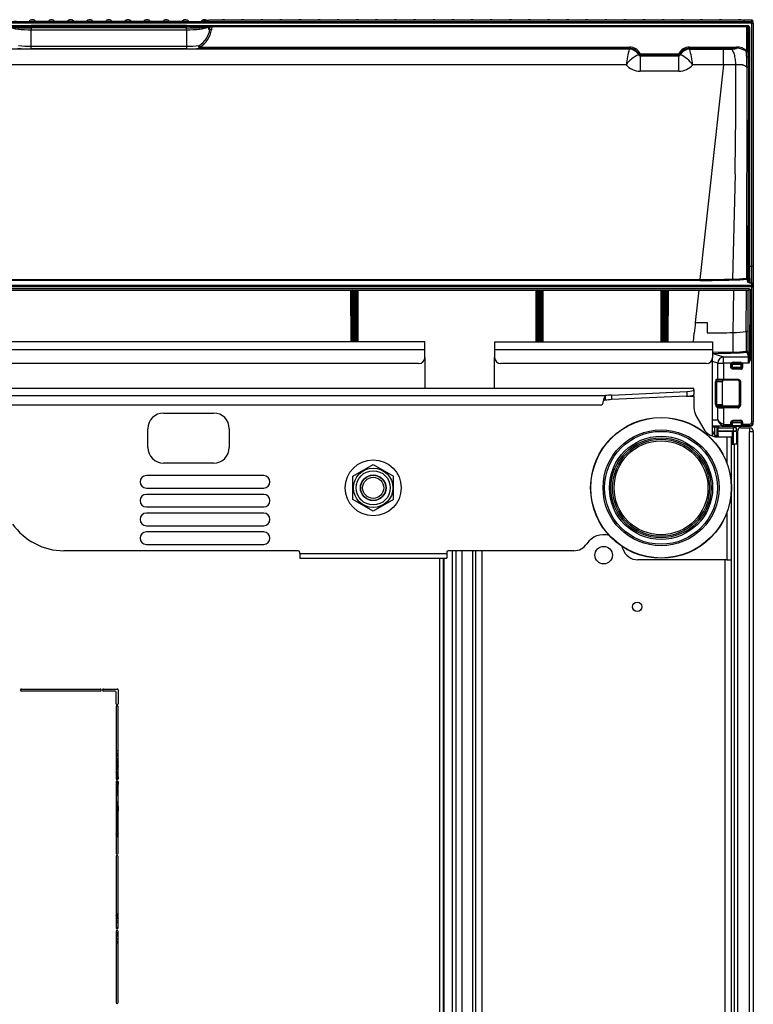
# Model space of a CAD drawing. Header units: millimetres. Extents: x 47 to 352, y 19 to 432.
# Tile 31 of 31: x 107 to 154, y 369 to 432. Entities that reach past the tile are written whole.
import ezdxf

# ---------------------------------------------------------------- set-up
doc = ezdxf.new("R2010")
doc.units = ezdxf.units.MM
doc.layers.add('146338PRO-HÜLLEN', color=7, linetype='Continuous')
doc.layers.add('Standard', color=7, linetype='Continuous')

# ---------------------------------------------------------------- blocks, each defined once
blk = doc.blocks.new('SE3')
at = {"layer": '146338PRO-HÜLLEN', "color": 7, "linetype": 'Continuous'}
for p, q in [((119.481, 431.708), (119.175, 431.664)), ((119.512, 431.71), (119.203, 431.666)), ((119.482, 431.706), (119.512, 431.71)), ((119.499, 431.708), (119.483, 431.708)), ((153.691, 431.71), (119.512, 431.71)), ((119.512, 431.71), (119.512, 431.71)), ((153.691, 431.71), (119.512, 431.71)), ((153.691, 431.71), (153.691, 431.71)), ((154.222, 431.71), (153.748, 431.71)), ((154.222, 431.712), (153.86, 431.712)), ((154.222, 431.712), (154.222, 431.71)), ((154.222, 431.61), (154.222, 431.71)), ((154.222, 431.61), (72.022, 431.61)), ((72.022, 431.607), (154.222, 431.607)), ((154.222, 431.52), (72.022, 431.52)), ((72.285, 431.374), (107.919, 431.374)), ((72.285, 431.306), (107.919, 431.306)), ((118.078, 431.625), (108.166, 431.625)), ((108.166, 431.625), (108.166, 431.625)), ((118.078, 431.625), (108.166, 431.625)), ((118.078, 431.373), (108.166, 431.373)), ((118.078, 431.305), (108.166, 431.305)), ((108.166, 431.305), (108.166, 431.223)), ((118.078, 431.223), (108.166, 431.223)), ((108.166, 431.223), (108.166, 431.104)), ((108.166, 431.104), (118.078, 431.104)), ((118.078, 431.625), (118.078, 431.625)), ((118.323, 431.307), (118.078, 431.305)), ((118.078, 431.223), (118.078, 431.305)), ((118.078, 431.104), (118.078, 431.223)), ((118.323, 431.374), (153.959, 431.374)), ((118.323, 431.306), (153.959, 431.306)), ((119.606, 431.284), (119.484, 431.267)), ((119.582, 431.134), (119.606, 431.284)), ((119.709, 431.304), (119.676, 431.102)), ((153.909, 431.305), (119.72, 431.305)), ((153.917, 429.783), (153.909, 431.305)), ((153.959, 431.374), (153.959, 431.306)), ((153.969, 431.306), (153.977, 429.798)), ((153.982, 431.301), (154.02, 431.245)), ((154.02, 431.245), (154.02, 415.988)), ((154.08, 431.252), (154.08, 415.995)), ((154.222, 431.607), (154.222, 431.61)), ((154.222, 431.607), (154.222, 431.52)), ((154.222, 415.995), (154.222, 431.52)), ((154.322, 431.611), (154.322, 431.612)), ((154.322, 431.51), (154.322, 431.508)), ((154.322, 431.508), (154.322, 415.982)), ((146.388, 429.865), (79.855, 429.865)), ((108.147, 430.058), (118.097, 430.058)), ((108.147, 429.88), (108.147, 430.058)), ((118.097, 429.88), (108.147, 429.88)), ((118.097, 429.88), (118.097, 430.058)), ((118.944, 429.997), (146.406, 429.997)), ((118.944, 429.924), (118.944, 429.997)), ((146.406, 429.924), (118.944, 429.924)), ((146.388, 429.865), (146.391, 429.869)), ((146.391, 429.869), (146.406, 429.924)), ((146.406, 429.924), (146.406, 429.997)), ((150.237, 429.997), (150.237, 429.924)), ((150.237, 429.997), (153.25, 429.997)), ((153.249, 429.924), (150.237, 429.924)), ((150.237, 429.924), (150.252, 429.869)), ((150.252, 429.869), (150.255, 429.865)), ((150.255, 429.865), (152.416, 429.865)), ((152.416, 428.869), (152.416, 429.865)), ((146.989, 429.51), (147.002, 429.51)), ((147.012, 429.548), (147.002, 429.51)), ((147.086, 429.447), (147.1, 429.497)), ((147.086, 429.447), (149.557, 429.447)), ((147.086, 429.447), (147.086, 428.451)), ((147.1, 429.57), (149.544, 429.57)), ((147.1, 429.57), (147.1, 429.497)), ((149.544, 429.497), (147.1, 429.497)), ((149.544, 429.57), (149.544, 429.497)), ((149.544, 429.497), (149.557, 429.447)), ((149.557, 428.451), (149.557, 429.447)), ((149.641, 429.51), (149.631, 429.548)), ((149.654, 429.51), (149.641, 429.51)), ((146.185, 428.869), (80.047, 428.869)), ((152.416, 428.869), (150.459, 428.869)), ((152.416, 428.869), (150.912, 415.139)), ((153.195, 428.855), (152.416, 428.869)), ((153.902, 428.733), (153.878, 415.23)), ((154.005, 428.735), (153.982, 415.233)), ((149.557, 428.451), (147.086, 428.451)), ((153.155, 421.887), (152.996, 415.168)), ((154.08, 415.995), (154.222, 415.995)), ((154.222, 414.915), (154.222, 415.995)), ((154.322, 415.982), (154.322, 414.816)), ((72.022, 414.78), (154.222, 414.78)), ((75.331, 415.139), (150.912, 415.139)), ((150.912, 415.084), (75.331, 415.084)), ((150.912, 415.139), (150.912, 415.084)), ((153.977, 414.98), (153.922, 415.174)), ((154.109, 414.918), (153.977, 414.98)), ((153.982, 415.233), (154.037, 415.04)), ((154.037, 415.04), (154.037, 415.039)), ((154.111, 414.918), (154.037, 415.038)), ((154.115, 414.915), (154.109, 414.918)), ((154.222, 414.915), (154.115, 414.915)), ((154.222, 414.78), (154.222, 414.915)), ((154.222, 414.681), (154.222, 414.78)), ((154.222, 414.78), (154.222, 414.78)), ((154.322, 414.816), (154.322, 414.681)), ((154.222, 414.681), (72.022, 414.681)), ((72.205, 414.572), (154.038, 414.572)), ((72.212, 414.472), (154.031, 414.472)), ((128.611, 411.17), (128.601, 414.472)), ((128.661, 414.472), (128.671, 411.17)), ((128.74, 414.42), (128.705, 414.472)), ((128.74, 411.17), (128.74, 414.42)), ((128.844, 414.414), (128.8, 414.414)), ((128.8, 414.414), (128.8, 411.17)), ((128.844, 414.414), (128.844, 414.473)), ((128.844, 411.17), (128.844, 414.414)), ((128.938, 414.472), (128.904, 414.42)), ((128.904, 414.42), (128.904, 411.17)), ((128.972, 411.17), (128.982, 414.472)), ((129.042, 414.472), (129.032, 411.17)), ((140.441, 411.17), (140.431, 414.472)), ((140.491, 414.472), (140.501, 411.17)), ((140.569, 414.42), (140.534, 414.472)), ((140.569, 411.17), (140.569, 414.42)), ((140.629, 414.473), (140.629, 414.414)), ((140.673, 414.414), (140.629, 414.414)), ((140.629, 414.414), (140.629, 411.17)), ((140.673, 411.17), (140.673, 414.414)), ((140.768, 414.472), (140.733, 414.42)), ((140.733, 414.42), (140.733, 411.17)), ((140.801, 411.17), (140.811, 414.472)), ((140.871, 414.472), (140.861, 411.17)), ((148.441, 411.17), (148.431, 414.472)), ((148.491, 414.472), (148.501, 411.17)), ((148.569, 414.42), (148.534, 414.472)), ((148.569, 411.17), (148.569, 414.42)), ((148.629, 414.473), (148.629, 414.414)), ((148.673, 414.414), (148.629, 414.414)), ((148.629, 414.414), (148.629, 411.17)), ((148.673, 411.17), (148.673, 414.414)), ((148.768, 414.472), (148.733, 414.42)), ((148.733, 414.42), (148.733, 411.17)), ((148.801, 411.17), (148.811, 414.472)), ((148.871, 414.472), (148.861, 411.17)), ((150.839, 414.472), (150.611, 412.388)), ((153.039, 411.757), (153.067, 414.472)), ((153.873, 411.815), (153.877, 414.472)), ((154.091, 414.412), (154.054, 414.468)), ((154.093, 414.418), (154.074, 410.1)), ((154.093, 414.418), (154.091, 414.412)), ((154.153, 414.417), (154.134, 410.1)), ((154.222, 414.681), (154.322, 414.681)), ((154.222, 406.045), (154.222, 414.681)), ((154.322, 414.681), (154.322, 414.681)), ((154.322, 414.681), (154.322, 414.681)), ((154.322, 414.681), (154.322, 406.045)), ((154.322, 414.681), (154.322, 406.047)), ((151.379, 412.393), (151.377, 411.728)), ((150.488, 411.17), (150.544, 411.722)), ((153.03, 410.502), (153.038, 411.757)), ((153.873, 411.815), (153.872, 410.564)), ((153.877, 411.815), (153.873, 411.815)), ((153.977, 411.81), (153.975, 410.567)), ((133.322, 411.17), (74.522, 411.17)), ((133.322, 410.67), (133.322, 411.17)), ((137.782, 411.17), (137.782, 410.672)), ((137.782, 411.17), (151.722, 411.17)), ((151.722, 411.17), (151.722, 410.672)), ((74.522, 410.67), (133.322, 410.67)), ((133.322, 410.17), (133.322, 410.67)), ((137.782, 410.672), (137.782, 410.17)), ((137.782, 410.672), (151.722, 410.672)), ((151.722, 410.672), (151.722, 410.17)), ((153.03, 410.502), (151.734, 410.477)), ((151.741, 410.422), (152.423, 410.192)), ((153.915, 410.508), (154.005, 410.192)), ((153.975, 410.567), (154.065, 410.251)), ((132.922, 409.77), (74.922, 409.77)), ((133.322, 410.17), (133.322, 408.187)), ((137.782, 408.187), (137.782, 410.17)), ((151.322, 409.77), (138.182, 409.77)), ((151.722, 405.133), (151.722, 410.17)), ((152.047, 409.795), (151.722, 409.905)), ((152.047, 408.77), (152.047, 409.795)), ((152.047, 409.795), (152.423, 409.795)), ((152.423, 410.192), (154.005, 410.192)), ((152.423, 409.795), (152.423, 410.192)), ((152.928, 409.795), (152.423, 409.795)), ((152.423, 409.795), (152.423, 408.77)), ((152.889, 409.565), (152.889, 409.69)), ((152.949, 409.69), (152.889, 409.69)), ((152.949, 409.69), (152.949, 409.565)), ((152.962, 409.69), (152.949, 409.69)), ((152.962, 409.69), (152.962, 409.61)), ((153.549, 409.71), (152.964, 409.71)), ((153.049, 409.859), (153.474, 409.859)), ((153.049, 409.859), (153.049, 409.79)), ((153.474, 409.79), (153.049, 409.79)), ((153.474, 409.79), (153.474, 409.859)), ((153.56, 409.71), (153.549, 409.71)), ((153.549, 409.51), (153.549, 409.71)), ((153.574, 409.69), (153.562, 409.69)), ((153.562, 409.57), (153.562, 409.69)), ((153.574, 409.526), (153.574, 409.69)), ((154.017, 409.795), (153.594, 409.795)), ((153.634, 409.69), (153.634, 409.526)), ((154.074, 410.1), (154.134, 410.1)), ((152.949, 409.565), (152.962, 409.61)), ((153.524, 409.514), (153.012, 409.523)), ((153.061, 409.51), (153.048, 409.464)), ((153.048, 409.464), (153.515, 409.465)), ((153.048, 409.464), (153.049, 409.405)), ((153.515, 409.406), (153.049, 409.405)), ((153.061, 409.51), (153.435, 409.51)), ((153.549, 409.51), (153.435, 409.51)), ((153.515, 409.465), (153.502, 409.51)), ((153.515, 409.465), (153.515, 409.406)), ((153.562, 409.51), (153.549, 409.51)), ((153.562, 409.57), (153.574, 409.526)), ((153.634, 409.526), (153.574, 409.526)), ((151.91, 407.152), (151.91, 408.61)), ((151.91, 408.61), (151.967, 408.61)), ((151.967, 408.61), (151.967, 407.152)), ((152.35, 408.61), (151.967, 408.61)), ((151.969, 408.77), (152.047, 408.77)), ((152.104, 408.71), (152.025, 408.71)), ((152.047, 408.77), (152.423, 408.77)), ((152.423, 408.71), (152.104, 408.71)), ((152.35, 407.152), (152.35, 408.61)), ((152.423, 408.77), (153.335, 408.77)), ((152.423, 408.77), (152.423, 408.71)), ((153.335, 408.71), (152.423, 408.71)), ((153.335, 408.71), (153.335, 408.77)), ((153.436, 408.61), (153.422, 408.61)), ((153.422, 408.61), (153.422, 407.146)), ((153.436, 408.61), (153.496, 408.61)), ((153.436, 407.097), (153.436, 408.61)), ((153.496, 408.61), (153.496, 407.097)), ((150.522, 408.187), (75.722, 408.187)), ((150.522, 408.179), (75.722, 408.179)), ((145.26, 407.761), (150.077, 407.985)), ((150.077, 407.985), (150.077, 407.689)), ((150.522, 408.187), (150.522, 408.179)), ((150.522, 408.085), (150.522, 408.179)), ((150.522, 408.085), (150.522, 407.79)), ((150.522, 407.687), (150.522, 407.79)), ((81.365, 407.726), (144.878, 407.726)), ((144.878, 407.431), (144.741, 407.43)), ((144.878, 407.431), (144.878, 407.726)), ((145.26, 407.761), (145.26, 407.465)), ((150.077, 407.689), (145.26, 407.465)), ((150.021, 407.687), (150.522, 407.687)), ((150.522, 407.687), (150.522, 406.955)), ((81.605, 407.13), (144.638, 407.13)), ((116.622, 406.61), (119.822, 406.61)), ((151.967, 407.152), (151.91, 407.152)), ((152.047, 406.964), (151.962, 406.993)), ((151.967, 407.152), (152.35, 407.152)), ((152.018, 407.052), (152.104, 407.024)), ((152.382, 407.052), (152.018, 407.052)), ((152.047, 406.177), (152.047, 406.964)), ((152.382, 407.053), (152.382, 407.052)), ((152.423, 406.996), (153.336, 406.996)), ((153.336, 406.937), (152.423, 406.937)), ((152.423, 406.937), (152.423, 405.896)), ((153.322, 407.046), (152.438, 407.048)), ((153.336, 406.996), (153.322, 407.046)), ((153.336, 406.996), (153.336, 406.937)), ((153.422, 407.146), (153.436, 407.097)), ((153.496, 407.097), (153.436, 407.097)), ((150.656, 406.455), (151.157, 405.587)), ((151.722, 406.171), (152.047, 406.177)), ((152.423, 405.896), (152.391, 405.802)), ((152.889, 405.885), (152.889, 405.99)), ((152.949, 405.99), (152.889, 405.99)), ((152.949, 405.99), (152.949, 405.885)), ((152.962, 405.99), (152.949, 405.99)), ((152.962, 405.99), (152.962, 405.848)), ((152.964, 406.01), (153.549, 406.01)), ((153.524, 406.085), (153.012, 406.077)), ((153.049, 406.15), (153.514, 406.15)), ((153.049, 406.09), (153.049, 406.15)), ((153.514, 406.09), (153.049, 406.09)), ((153.514, 406.15), (153.514, 406.09)), ((153.549, 406.01), (153.562, 406.01)), ((153.549, 406.01), (153.549, 405.81)), ((153.574, 406.03), (153.562, 406.03)), ((153.562, 405.858), (153.562, 406.03)), ((153.574, 406.03), (153.634, 406.03)), ((153.574, 405.898), (153.574, 406.03)), ((153.634, 405.898), (153.574, 405.898)), ((153.634, 406.03), (153.634, 405.898)), ((153.634, 405.898), (154.084, 405.905)), ((154.322, 406.047), (154.322, 406.045)), ((154.322, 405.97), (154.322, 406.047)), ((154.322, 406.045), (154.322, 406.045)), ((115.622, 404.41), (115.622, 405.61)), ((120.822, 405.61), (120.822, 404.41)), ((152.539, 405.779), (151.722, 405.764)), ((152.003, 405.712), (151.864, 405.71)), ((151.864, 405.193), (151.864, 405.71)), ((152.003, 405.169), (152.003, 405.712)), ((152.082, 405.166), (152.082, 405.672)), ((152.082, 405.67), (153.042, 405.67)), ((152.082, 405.47), (153.042, 405.47)), ((152.992, 405.42), (152.082, 405.42)), ((152.322, 405.77), (152.151, 405.77)), ((152.322, 405.77), (152.322, 405.775)), ((152.322, 405.77), (152.922, 405.77)), ((152.391, 405.802), (152.539, 405.779)), ((152.538, 405.878), (152.889, 405.885)), ((152.538, 405.878), (152.539, 405.779)), ((152.891, 405.785), (152.539, 405.779)), ((152.949, 405.885), (152.889, 405.885)), ((152.893, 405.785), (152.891, 405.785)), ((152.908, 405.787), (152.952, 405.788)), ((152.922, 405.787), (152.922, 405.77)), ((152.922, 405.77), (154.122, 405.77)), ((152.95, 405.845), (152.952, 405.845)), ((152.952, 405.845), (152.952, 405.788)), ((152.96, 405.788), (152.952, 405.788)), ((152.961, 405.81), (153.549, 405.81)), ((152.992, 405.42), (152.992, 405.47)), ((152.992, 404.63), (152.992, 405.42)), ((152.992, 405.42), (153.042, 405.42)), ((153.042, 405.67), (153.042, 405.47)), ((153.242, 405.67), (153.042, 405.67)), ((153.042, 405.47), (153.242, 405.47)), ((153.042, 405.42), (153.042, 404.63)), ((153.242, 405.42), (153.042, 405.42)), ((153.242, 405.47), (153.242, 405.67)), ((153.242, 405.42), (153.242, 404.63)), ((153.322, 364.69), (153.322, 405.47)), ((153.522, 405.67), (154.082, 405.67)), ((153.549, 405.81), (153.562, 405.81)), ((153.562, 405.858), (153.562, 405.81)), ((153.562, 405.81), (153.563, 405.81)), ((153.572, 405.799), (153.564, 405.798)), ((153.572, 405.799), (153.572, 405.858)), ((153.572, 405.858), (153.573, 405.858)), ((153.572, 405.799), (153.617, 405.799)), ((153.634, 405.798), (153.633, 405.798)), ((154.086, 405.805), (153.634, 405.798)), ((154.082, 405.67), (154.082, 405.43)), ((154.082, 405.43), (154.322, 405.43)), ((154.082, 311.93), (154.082, 405.43)), ((154.086, 405.805), (154.086, 405.805)), ((154.322, 405.43), (154.322, 311.91)), ((151.868, 405.192), (151.868, 405.099)), ((151.894, 405.167), (151.883, 405.167)), ((151.884, 405.167), (151.884, 405.167)), ((151.898, 405.167), (151.884, 405.167)), ((151.894, 405.167), (152.003, 405.169)), ((151.898, 405.167), (152.001, 405.169)), ((152.001, 405.087), (152.001, 405.169)), ((152.003, 405.169), (152.082, 405.166)), ((152.023, 405.087), (152.621, 405.087)), ((152.051, 405.087), (152.051, 405.167)), ((152.082, 405.166), (152.082, 405.087)), ((152.082, 405.166), (152.082, 405.166)), ((152.082, 405.166), (152.082, 405.166)), ((152.621, 405.087), (152.621, 403.447)), ((152.621, 405.087), (152.922, 405.087)), ((152.922, 401.882), (152.922, 405.087)), ((152.922, 404.63), (153.118, 404.63)), ((153.322, 404.63), (153.118, 404.63)), ((153.118, 313.29), (153.118, 404.63)), ((119.822, 403.41), (116.622, 403.41)), ((128.722, 402.58), (130.022, 403.331)), ((130.022, 403.331), (131.322, 402.58)), ((123.022, 402.61), (115.522, 402.61)), ((128.722, 401.079), (128.722, 402.58)), ((115.522, 401.81), (123.022, 401.81)), ((152.922, 397.23), (152.922, 401.778)), ((123.022, 401.41), (115.522, 401.41)), ((130.022, 400.328), (128.722, 401.079)), ((131.322, 401.079), (130.022, 400.328)), ((115.522, 400.61), (123.022, 400.61)), ((123.022, 400.21), (115.522, 400.21)), ((152.621, 400.212), (152.621, 397.23)), ((115.522, 399.41), (123.022, 399.41)), ((123.022, 399.01), (115.522, 399.01)), ((125.222, 397.81), (110.249, 397.81)), ((115.522, 398.21), (123.022, 398.21)), ((142.841, 397.81), (134.821, 397.81)), ((135.086, 363.63), (135.086, 397.81)), ((135.322, 363.63), (135.322, 397.81)), ((135.715, 330.847), (135.715, 397.81)), ((136.385, 330.847), (136.385, 397.81)), ((136.582, 330.847), (136.582, 397.81)), ((136.982, 330.847), (136.982, 397.81)), ((125.322, 397.63), (125.322, 397.71)), ((125.322, 397.63), (134.721, 397.63)), ((125.322, 397.63), (125.322, 397.33)), ((125.322, 397.33), (134.721, 397.33)), ((134.282, 330.847), (134.282, 397.33)), ((134.522, 330.847), (134.522, 397.33)), ((134.561, 363.63), (134.561, 397.33)), ((134.721, 397.71), (134.721, 397.63)), ((134.721, 397.63), (134.721, 397.33)), ((152.621, 397.23), (146.943, 397.23)), ((152.522, 327.747), (152.522, 397.23)), ((152.621, 397.23), (152.922, 397.23)), ((152.922, 327.747), (152.922, 397.23)), ((107.472, 388.89), (107.472, 388.91)), ((112.605, 388.95), (107.487, 388.95)), ((107.532, 388.97), (112.561, 388.97)), ((112.621, 388.91), (112.621, 388.89)), ((112.722, 388.89), (112.722, 388.91)), ((113.706, 388.95), (112.737, 388.95)), ((112.782, 388.97), (113.662, 388.97)), ((113.722, 388.91), (113.722, 388.03)), ((112.561, 388.83), (107.532, 388.83)), ((113.522, 388.83), (112.782, 388.83)), ((113.582, 388.03), (113.582, 388.77)), ((113.582, 387.869), (113.582, 383.255)), ((113.722, 387.869), (113.582, 387.869)), ((113.662, 387.97), (113.642, 387.97)), ((113.722, 383.255), (113.722, 387.869)), ((113.638, 383.547), (113.582, 383.518)), ((113.698, 383.549), (113.638, 383.547)), ((113.638, 383.547), (113.65, 383.195)), ((113.698, 383.549), (113.71, 383.219)), ((113.582, 383.034), (113.582, 378.48)), ((113.642, 383.195), (113.662, 383.195)), ((113.662, 383.094), (113.642, 383.094)), ((113.654, 383.094), (113.722, 381.155)), ((113.715, 383.061), (113.722, 382.874)), ((113.722, 378.48), (113.722, 383.034)), ((113.582, 382.162), (113.659, 379.962)), ((113.722, 379.508), (113.582, 379.707)), ((113.66, 379.97), (113.722, 379.99)), ((113.582, 378.259), (113.582, 373.705)), ((113.642, 378.42), (113.662, 378.42)), ((113.662, 378.319), (113.642, 378.319)), ((113.722, 373.705), (113.722, 378.259)), ((113.582, 374.583), (113.642, 374.633)), ((113.642, 374.633), (113.722, 374.538)), ((113.629, 374.377), (113.722, 374.267)), ((113.582, 373.484), (113.582, 368.931)), ((113.582, 373.335), (113.722, 373.451)), ((113.722, 373.441), (113.582, 373.321)), ((113.582, 373.228), (113.722, 373.348)), ((113.722, 373.247), (113.582, 373.132)), ((113.586, 373.683), (113.722, 373.798)), ((113.642, 373.645), (113.662, 373.645)), ((113.662, 373.544), (113.642, 373.544)), ((113.722, 368.931), (113.722, 373.484)), ((113.582, 372.963), (113.722, 373.078)), ((113.722, 373.06), (113.582, 372.941)), ((113.582, 372.774), (113.722, 372.894)), ((113.722, 372.806), (113.582, 372.688)), ((113.642, 368.871), (113.662, 368.871))]:
    blk.add_line(p, q, dxfattribs=at)
for centre, radius in [((148.422, 401.83), 4.5), ((148.422, 401.83), 4.486), ((148.422, 401.83), 3.707), ((148.422, 401.83), 3.608), ((148.422, 401.83), 3.3), ((148.422, 401.83), 3.2), ((148.422, 401.83), 3.1), ((148.422, 401.83), 3), ((130.022, 401.83), 1.79), ((130.022, 401.83), 1.26), ((130.022, 401.83), 1.094), ((130.022, 401.83), 0.82), ((130.022, 401.83), 0.818), ((130.022, 401.83), 0.8), ((130.022, 401.83), 0.677), ((144.752, 397.53), 0.56), ((146.902, 394.23), 0.3)]:
    blk.add_circle(centre, radius, dxfattribs=at)
for centre, radius, start, end in [((108.234, 431.5), 0.25, 30.13192, 149.81245), ((109.456, 431.5), 0.25, 30.13192, 149.86808), ((110.678, 431.5), 0.25, 30.13192, 149.86808), ((111.9, 431.5), 0.25, 30.13192, 149.86808), ((113.122, 431.5), 0.25, 30.13192, 149.86808), ((114.344, 431.5), 0.25, 30.13192, 149.86808), ((115.566, 431.5), 0.25, 30.13192, 149.86808), ((116.788, 431.5), 0.25, 30.13192, 149.86808), ((118.01, 431.5), 0.25, 30.18755, 149.86808), ((119.232, 431.5), 0.25, 51.31661, 143.09425), ((120.454, 431.5), 0.25, 57.40978, 122.59022), ((121.676, 431.5), 0.25, 57.40978, 122.59022), ((122.898, 431.5), 0.25, 57.40978, 122.59022), ((124.12, 431.5), 0.25, 57.40978, 122.59022), ((125.342, 431.5), 0.25, 57.40978, 122.59022), ((126.564, 431.5), 0.25, 57.40978, 122.59022), ((127.786, 431.5), 0.25, 57.40978, 122.59022), ((129.008, 431.5), 0.25, 57.40978, 122.59022), ((130.23, 431.5), 0.25, 57.40978, 122.59022), ((131.452, 431.5), 0.25, 57.40978, 122.59022), ((132.674, 431.5), 0.25, 57.40978, 122.59022), ((133.896, 431.5), 0.25, 57.40978, 122.59022), ((135.118, 431.5), 0.25, 57.40978, 122.59022), ((136.34, 431.5), 0.25, 57.40978, 122.59022), ((137.562, 431.5), 0.25, 57.40978, 122.59022), ((138.784, 431.5), 0.25, 57.40978, 122.59022), ((140.006, 431.5), 0.25, 57.40978, 122.59022), ((141.228, 431.5), 0.25, 57.40978, 122.59022), ((142.45, 431.5), 0.25, 57.40978, 122.59022), ((143.672, 431.5), 0.25, 57.40978, 122.59022), ((144.894, 431.5), 0.25, 57.40978, 122.59022), ((146.116, 431.5), 0.25, 57.40978, 122.59022), ((147.338, 431.5), 0.25, 57.40978, 122.59022), ((148.56, 431.5), 0.25, 57.40978, 122.59022), ((149.782, 431.5), 0.25, 57.40978, 122.59022), ((151.004, 431.5), 0.25, 57.40978, 122.59022), ((152.226, 431.5), 0.25, 57.40978, 122.59022), ((153.448, 431.5), 0.25, 57.40978, 122.59022), ((153.877, 428.927), 2.785, 90.31071, 90.65422), ((154.222, 431.612), 0.1, 0, 90), ((107.981, 448.324), 17.102, 265.98204, 270.61814), ((108.181, 462.24), 30.935, 269.51445, 269.97153), ((86.061, 430.985), 22.105, 357.59709, 0.30974), ((114.697, 431.339), 6.532, 179.70536, 180.29464), ((140.182, 430.985), 22.105, 179.69026, 182.40291), ((111.593, 431.339), 6.485, 359.70323, 0.29678), ((118.269, 448.082), 16.86, 269.34866, 274.05116), ((113.255, 431.339), 5.067, 359.62866, 0.38956), ((118.144, 431.344), 1.454, 300.98178, 351.69476), ((118.152, 431.317), 1.539, 300.95652, 351.95896), ((118.304, 441.592), 10.393, 276.3874, 276.51993), ((119.731, 431.255), 0.127, 156.22546, 166.97554), ((119.703, 431.06), 0.244, 88.59766, 113.2449), ((153.955, 431.243), 0.0642, 43.81004, 86.39377), ((153.958, 431.245), 0.0617, 75.33351, 89.25849), ((153.958, 431.245), 0.0617, 0.12818, 61.28475), ((108.105, 437.245), 7.365, 263.72329, 270.32452), ((108.097, 437.12), 7.062, 263.93967, 270.40231), ((118.146, 437.123), 7.065, 269.59895, 276.05908), ((118.139, 437.243), 7.363, 269.67466, 276.27754), ((156.52, 427.274), 10.458, 165.65692, 171.22847), ((146.376, 429.158), 0.707, 29.84036, 88.98148), ((146.388, 429.165), 0.704, 29.3328, 89.80972), ((146.391, 429.197), 0.8, 27.76214, 88.93136), ((146.402, 429.241), 0.683, 26.68258, 89.66426), ((150.241, 429.214), 0.783, 90.33139, 152.9751), ((150.241, 429.24), 0.684, 90.38058, 153.27258), ((150.255, 429.165), 0.704, 90.21063, 150.65277), ((150.267, 429.158), 0.707, 91.01554, 150.16334), ((140.565, 427.365), 10.008, 8.6428, 14.46512), ((152.419, 443.36), 13.495, 269.98751, 272.01072), ((152.27, 429.969), 0.98, 357.33862, 1.63157), ((153.244, 428.858), 1.066, 53.1696, 89.73237), ((153.254, 428.864), 1.133, 54.18098, 90.20107), ((147.79, 427.679), 1.998, 113.60744, 143.43864), ((147.085, 429.534), 0.087, 196.34199, 270.27134), ((148.815, 427.631), 2.057, 36.99604, 65.94681), ((153.605, 429.884), 0.327, 328.1286, 342.05488), ((140.609, 428.968), 13.295, 358.98361, 3.20299), ((154.517, 429.794), 0.54, 179.51803, 183.71647), ((144.758, 429.002), 9.25, 358.34622, 4.6928), ((147.095, 429.652), 1.2, 220.6817, 269.55846), ((149.548, 429.652), 1.2, 270.44154, 319.3183), ((-88.767, 426.751), 241.971, 358.84821, 0.49823), ((153.942, 429.2), 0.469, 265.0856, 277.69776), ((165.081, 415.78), 11.003, 178.883, 184.49381), ((150.865, 493.346), 78.207, 270.03481, 271.56143), ((150.92, 491.808), 76.723, 269.99388, 271.55982), ((152.863, 423.284), 8.118, 270.93884, 277.18769), ((152.864, 424.117), 9.005, 270.92513, 276.7503), ((153.919, 415.635), 0.406, 264.29303, 278.94061), ((153.977, 415.04), 0.0602, 270.23337, 358.036), ((128.679, 414.42), 0.0601, 0.20335, 33.85798), ((121.748, 414.444), 7.052, 359.7567, 0.23097), ((128.964, 414.42), 0.0601, 134.1796, 179.79671), ((140.509, 414.42), 0.0601, 0.22447, 33.76291), ((140.793, 414.421), 0.0598, 133.75582, 180.10741), ((148.509, 414.42), 0.0601, 0.22447, 33.76291), ((148.793, 414.421), 0.0598, 133.75582, 180.10741), ((154.031, 414.413), 0.0598, 359.65644, 90.1438), ((154.147, 415.518), 1.101, 267.1803, 270.30035), ((2296.834, 194.131), 2157.292, 174.193337, 174.211116), ((150.386, 517.724), 105.335, 270.1224, 270.53986), ((150.56, 506.513), 94.789, 270.49334, 271.49803), ((152.86, 420.332), 8.577, 271.19442, 276.78683), ((153.912, 411.492), 0.325, 90.1604, 96.32185), ((151.734, 410.044), 0.379, 88.95805, 91.83926), ((151.934, 410.472), 0.2, 178.47223, 194.31577), ((150.432, 512.902), 102.488, 270.73132, 271.45881), ((152.862, 418.558), 8.058, 271.19518, 277.2017), ((152.878, 419.158), 8.712, 271.07486, 276.8352), ((153.912, 410.936), 0.374, 263.76556, 279.62907), ((153.915, 410.568), 0.0601, 270.18452, 359.25641), ((132.922, 410.17), 0.4, 270, 0), ((138.182, 410.17), 0.4, 180, 270), ((151.322, 410.17), 0.4, 270, 0), ((153.053, 409.706), 0.153, 91.58322, 144.51799), ((153.049, 409.69), 0.0999, 138.83128, 179.99461), ((153.062, 409.69), 0.1, 129.73581, 180), ((153.049, 409.689), 0.101, 89.98619, 138.74427), ((153.062, 409.689), 0.1, 90.01183, 129.6404), ((153.461, 409.689), 0.1, 59.26744, 90.00074), ((153.47, 409.707), 0.153, 35.33502, 88.56376), ((153.474, 409.689), 0.1, 41.18711, 90.01883), ((153.474, 409.69), 0.0999, 0.00526, 41.10546), ((153.604, 426.256), 16.567, 269.89631, 270.10369), ((154.005, 410.252), 0.0599, 269.92243, 359.43385), ((150.545, 409.886), 3.473, 358.50018, 5.05674), ((152.749, 410.191), 1.329, 342.67271, 356.07767), ((152.952, 410.105), 1.122, 359.73137, 7.48679), ((152.919, 424.809), 15.244, 269.88731, 270.11269), ((153.049, 409.564), 0.0998, 179.34217, 269.91698), ((153.514, 409.525), 0.0599, 270.40809, 0.88831), ((153.335, 408.61), 0.1, 0.04469, 90.03267), ((116.622, 405.61), 1, 90, 180), ((119.822, 405.61), 1, 0, 90), ((151.522, 406.955), 1, 180, 210), ((152.108, 406.963), 0.0611, 94.43318, 178.70052), ((152.374, 408.851), 1.915, 260.17213, 271.46855), ((152.377, 408.327), 1.332, 258.17341, 271.99879), ((163.918, 406.966), 11.495, 179.85159, 180.14841), ((153.336, 407.096), 0.0998, 270.17183, 0.69096), ((152.586, 406.326), 0.559, 195.54883, 249.62418), ((152.552, 406.461), 0.579, 209.42182, 257.16648), ((153.049, 405.99), 0.1, 89.96774, 179.9549), ((153.062, 405.99), 0.1, 119.63608, 180), ((153.062, 405.99), 0.1, 90, 119.63608), ((153.502, 406.029), 0.0601, 68.57298, 90), ((153.514, 406.03), 0.0601, 0.10247, 90.00299), ((153.287, 405.888), 0.287, 353.9957, 1.99207), ((151.252, 405.856), 2.383, 358.5939, 0.99936), ((154.082, 406.046), 0.14, 270.99135, 359.97408), ((124.973, 405.347), 29.116, 0.90161, 1.09839), ((154.081, 406.046), 0.24, 271.07267, 359.92207), ((154.122, 405.97), 0.2, 270, 0), ((154.272, 426.46), 20.415, 269.85976, 270.14024), ((152.023, 406.087), 1, 210, 270), ((152.51, 405.751), 0.851, 202.05026, 221.11873), ((151.885, 399.346), 6.364, 90.19443, 91.38635), ((151.924, 405.71), 0.06, 100.96395, 180.01863), ((152.892, 405.845), 0.0599, 271, 285.84367), ((153.235, 405.875), 0.286, 177.99702, 186.02011), ((153.522, 405.47), 0.2, 90, 180), ((153.632, 405.858), 0.0602, 256.19103, 271), ((154.082, 405.43), 0.24, 0, 90), ((154.082, 405.43), 0.04, 0, 90), ((116.622, 404.41), 1, 180, 270), ((119.822, 404.41), 1, 270, 0), ((115.522, 402.21), 0.4, 90, 270), ((123.022, 402.21), 0.4, 270, 90), ((-195.827, 401.83), 327.149, 359.86855, 0.13145), ((115.522, 401.01), 0.4, 90, 270), ((123.022, 401.01), 0.4, 270, 90), ((115.522, 399.81), 0.4, 90, 270), ((123.022, 399.81), 0.4, 270, 90), ((110.249, 401.81), 4, 215, 270.00001), ((115.522, 398.61), 0.4, 90, 270), ((123.022, 398.61), 0.4, 270, 90), ((144.752, 397.53), 1.3, 73.81911, 146.18441), ((125.222, 397.71), 0.1, 0, 90), ((134.821, 397.71), 0.1, 90, 180), ((142.841, 398.81), 1, 269.99996, 326.18441), ((144.752, 397.53), 1.3, 17.71893, 25.22015), ((146.943, 398.23), 1, 197.71893, 270), ((107.532, 388.91), 0.06, 90, 180), ((112.561, 388.91), 0.06, 0, 90), ((112.782, 388.91), 0.06, 90, 180), ((113.662, 388.91), 0.06, 0, 90), ((107.532, 388.89), 0.06, 180, 270), ((112.561, 388.89), 0.06, 270, 0), ((112.782, 388.89), 0.06, 180, 270), ((113.522, 388.77), 0.06, 0, 90), ((113.642, 388.03), 0.06, 180, 270), ((113.662, 388.03), 0.06, 270, 0), ((113.992, 384.195), 0.9, 107.55437, 117.2074), ((113.892, 384.194), 0.701, 104.17355, 116.46506), ((113.901, 384.194), 0.601, 107.38064, 122.11715), ((113.901, 384.194), 0.541, 109.38052, 126.19976), ((113.901, 384.194), 0.42, 115.30725, 139.53527), ((113.901, 384.194), 0.38, 118.19471, 147.23426), ((113.901, 384.194), 0.331, 122.81361, 164.68222), ((113.901, 384.194), 0.331, 195.31778, 237.18639), ((113.901, 384.194), 0.38, 212.76574, 241.80529), ((113.901, 384.194), 0.42, 220.46473, 244.69275), ((113.901, 384.194), 0.291, 128.04683, 231.95317), ((113.901, 384.194), 0.25, 135.9209, 224.0791), ((113.901, 384.194), 0.21, 148.78637, 211.21363), ((119.351, 379.635), 7.082, 144.45218, 144.54969), ((113.438, 383.54), 0.201, 2.09549, 43.86254), ((113.642, 383.255), 0.06, 180, 270), ((113.662, 383.255), 0.06, 270, 0), ((113.642, 383.034), 0.06, 90, 180), ((113.662, 383.034), 0.06, 0, 90), ((113.35, 378.831), 0.922, 66.16016, 75.34932), ((113.108, 380.043), 0.557, 328.94927, 351.62668), ((114.26, 379.991), 0.6, 182.00513, 206.21484), ((113.642, 378.48), 0.06, 180, 270), ((113.642, 378.259), 0.06, 90, 180), ((113.662, 378.48), 0.06, 270, 0), ((113.662, 378.259), 0.06, 0, 90), ((112.808, 374.833), 0.857, 334.66602, 346.52408), ((112.911, 374.542), 0.736, 347.03511, 7.07664), ((113.75, 373.73), 0.46, 93.6426, 111.99413), ((113.829, 373.568), 0.504, 102.42177, 119.71731), ((113.642, 373.705), 0.06, 180, 270), ((113.642, 373.484), 0.06, 90, 180), ((113.662, 373.705), 0.06, 270, 0), ((113.662, 373.484), 0.06, 0, 90), ((113.642, 368.931), 0.06, 180, 270), ((113.662, 368.931), 0.06, 270, 0)]:
    blk.add_arc(centre, radius, start, end, dxfattribs=at)
for centre, major_axis, ratio, start_param, end_param in [((153.692, 431.727), (-0.3, 0), 0.055027, 1.567851, 1.75993), ((153.748, 431.611), (0.0011, -0.1), 0.199948, 3.088153, 3.19495), ((154.222, 431.611), (-0.1, 0), 0.99863, 3.141593, 4.712389), ((108.166, 431.365), (1.5, 0), 0.173648, 3.539511, 4.712389), ((108.166, 431.688), (-1.2, 0), 0.052729, 0.354686, 1.570796), ((118.078, 431.688), (-1.2, 0), 0.052729, 1.570796, 2.786906), ((118.078, 431.365), (1.5, 0), 0.173648, 4.712389, 5.885267), ((119.203, 431.466), (0.028, -0.198), 0.93731, 2.990846, 3.141593), ((119.553, 431.257), (0.0124, -0.0992), 0.921634, 4.083206, 4.529869), ((119.578, 431.261), (0.0141, -0.099), 0.93731, 4.104301, 4.519305), ((119.558, 431.309), (0.015, 0.2), 0.362992, 1.811827, 3.669932), ((119.676, 431.128), (-0.0987, 0.016), 0.255706, 0.361611, 1.612207), ((119.709, 431.319), (0.0153, -0.058), 0.068113, -1.363806, -1.31783), ((119.716, 431.265), (0.0375, 0.0235), 0.883103, 0.954203, 1.232067), ((153.909, 431.321), (0.06, 0.0003), 0.258816, 4.711058, 5.058845), ((153.959, 431.253), (-0.042, 0.114), 0.990554, 4.353664, 5.930656), ((154.08, 431.245), (-0.06, 0), 0.121869, 4.712389, 6.247499), ((154.222, 431.51), (0, -0.101), 0.992203, 1.570796, 3.141593), ((154.222, 431.508), (0, -0.102), 0.977582, 1.570796, 3.141593), ((154.222, 431.508), (-0.1, 0), 0.992546, 3.141593, 4.712389), ((154.222, 431.508), (-0.1, 0), 0.121869, 3.141593, 4.712389), ((118.944, 430.023), (-0.0517, 0.0856), 0.137223, 0.445726, 1.794193), ((147.1, 429.596), (0.0962, -0.0272), 0.991957, 3.923823, 4.98584), ((149.544, 429.596), (0.0962, 0.0272), 0.991957, 4.438938, 5.500955), ((154.08, 415.987), (0.06, 0), 0.121869, 1.570796, 3.105906), ((154.066, 416.146), (-0.006, -1.3), 0.035435, -1.448469, -0.553161), ((154.222, 415.982), (0.1, 0), 0.121869, 0, 1.570796), ((153.922, 415.234), (0.0577, 0.0164), 0.991951, 4.437561, 5.999726), ((154.222, 414.816), (0.1, 0), 0.992546, 0, 1.570796), ((154.222, 414.681), (0.0962, -0.0275), 0.991946, 0.280239, 1.846765), ((154.222, 414.681), (0.099, -0.0139), 0.992252, 0.142254, 1.708781), ((152.423, 409.795), (-0.128, -0.379), 0.9335, 3.488369, 5.017472), ((152.928, 409.795), (-0.0451, 0.0395), 0.001854, 3.167963, 4.712391), ((153.062, 409.689), (-0.014, 0.0998), 0.992248, 0.552368, 1.224904), ((153.9, 409.782), (-3.464, -0.001), 0.002112, -1.455591, -1.326287), ((153.462, 409.69), (0.1, 0), 0.998775, 0, 1.033131), ((153.595, 409.795), (-0.0451, -0.0395), 0.003753, 4.712381, 6.256759), ((153.062, 409.61), (-0.014, -0.0998), 0.992248, 4.852975, 5.906351), ((153.062, 409.61), (0.014, 0.0998), 0.992248, 2.764758, 3.280036), ((153.514, 409.527), (-0.033, 0.116), 0.991955, 2.867589, 4.43199), ((151.969, 408.61), (0, 0.16), 0.36397, 0, 1.570796), ((152.025, 408.77), (0, -0.06), 0.939693, 4.712389, 6.283185), ((152.104, 408.77), (0, -0.06), 0.939693, 4.712389, 6.283185), ((152.387, 408.61), (0, 0.1), 0.36397, 0.124075, 1.570796), ((153.322, 408.61), (0.1, 0), 0.998775, 0, 1.570796), ((149.922, 408.085), (-0.6, 0), 0.173648, 1.832596, 3.141593), ((149.922, 407.79), (-0.6, 0), 0.173648, 1.832596, 3.141593), ((145.519, 407.593), (-1, 0), 0.173648, -1.308997, -0.874662), ((145.519, 407.297), (-1, 0), 0.173648, -1.308997, -0.874662), ((151.969, 407.152), (0, -0.16), 0.36397, 4.712389, 6.161012), ((152.018, 406.993), (-0.0192, -0.0569), 0.9335, 3.488369, 5.017472), ((152.387, 407.152), (0, 0.1), 0.36397, 1.570796, 3.017518), ((152.439, 407.055), (-0.06, 0), 0.122785, 0.352415, 1.553343), ((153.322, 407.147), (-0.0391, 0.093), 0.991083, 2.744738, 4.311265), ((153.335, 407.098), (-0.044, 0.155), 0.991946, 2.865624, 4.43215), ((152.532, 406.178), (-0.319, -0.006), 0.939676, 1.20533, 1.570796), ((153.514, 406.03), (-0.12, 0), 0.999386, 3.141593, 4.712389), ((153.502, 406.03), (0.0601, 0), 0.998775, 0, 1.196407), ((154.082, 406.045), (0, 0.24), 0.999391, 3.159102, 4.712456), ((152.063, 405.712), (-0.0601, -0.0008), 0.998774, 4.975668, 6.2701), ((152.182, 405.672), (0.0141, -0.0998), 0.992328, 3.021871, 4.571084), ((152.89, 405.845), (0.001, -0.06), 0.999386, 0, 1.553354), ((152.892, 405.845), (0, 0.06), 0.999391, 3.418024, 4.712456), ((152.96, 405.848), (0, -0.06), 0.035033, 0.000612, 1.571104), ((153.564, 405.858), (0, 0.06), 0.035076, 1.571714, 3.142206), ((153.632, 405.858), (0.0601, 0.0007), 0.998162, 3.129966, 4.459283), ((153.633, 405.858), (0.001, -0.06), 0.999386, 4.694946, 6.283185), ((151.886, 405.767), (0.002, 0.6), 0.093372, 2.854662, 3.14352), ((152.101, 405.165), (-0.1, 0.0035), 0.001834, -1.05144, -0.034976), ((152.022, 405.168), (-0.06, 0.0021), 0.001834, 2.090153, 3.141657), ((113.719, 378.494), (-0.059, 1.476), 0.009984, 0.002879, 0.102199), ((114.259, 379.983), (-0.599, 0.034), 0.982446, 0.093693, 0.518275), ((113.289, 374.463), (0.366, 0.023), 0.703285, 5.533602, 5.85651), ((113.611, 374.323), (-0.0872, 0.0489), 0.568326, 4.822803, 5.342874)]:
    blk.add_ellipse(centre, major_axis=major_axis, ratio=ratio, start_param=start_param, end_param=end_param, dxfattribs=at)
for points, degree, knots in [([(153.862, 431.712), (153.862, 431.712), (153.85, 431.712), (153.826, 431.712), (153.789, 431.711), (153.762, 431.711), (153.748, 431.71)], 3, [0.7031111, 0.7031111, 0.7031111, 0.7031111, 0.7092294, 0.8064507, 0.9026373, 1, 1, 1, 1]), ([(107.919, 431.374), (107.919, 431.356), (107.919, 431.338), (107.919, 431.314), (107.919, 431.307), (107.919, 431.306)], 3, [0, 0, 0, 0, 0.5, 0.5, 0.9686798, 0.9686798, 0.9686798, 0.9686798]), ([(118.944, 429.924), (118.922, 429.927), (118.891, 429.95), (118.866, 430.032), (118.877, 430.077), (118.892, 430.097)], 3, [0, 0, 0, 0, 0.496907, 0.496907, 1, 1, 1, 1]), ([(152.892, 429.873), (152.967, 429.876), (153.026, 429.881), (153.086, 429.885), (153.134, 429.892), (153.179, 429.899), (153.207, 429.907), (153.221, 429.911), (153.231, 429.915), (153.241, 429.919), (153.249, 429.924)], 2, [0, 0, 0, 0.25, 0.25, 0.5, 0.5, 0.75, 0.75, 0.875, 0.875, 1, 1, 1]), ([(152.892, 429.873), (152.925, 429.86), (152.977, 429.809), (153.044, 429.675), (153.09, 429.543), (153.13, 429.387), (153.171, 429.156), (153.189, 428.971), (153.195, 428.855)], 3, [0, 0, 0, 0, 0.25, 0.375, 0.5, 0.625, 0.75, 1, 1, 1, 1]), ([(147.1, 429.57), (147.097, 429.568), (147.089, 429.564), (147.076, 429.558), (147.06, 429.552), (147.045, 429.549), (147.032, 429.546), (147.02, 429.544), (147.015, 429.547), (147.012, 429.548)], 3, [0, 0, 0, 0, 0.079679, 0.188161, 0.328721, 0.500376, 0.619766, 0.786318, 1, 1, 1, 1]), ([(149.544, 429.57), (149.562, 429.561), (149.583, 429.553), (149.616, 429.544), (149.627, 429.544), (149.631, 429.548)], 3, [0, 0, 0, 0, 0.492009, 0.492009, 1, 1, 1, 1]), ([(149.557, 429.447), (149.56, 429.447), (149.566, 429.447), (149.575, 429.448), (149.583, 429.45), (149.592, 429.453), (149.6, 429.457), (149.61, 429.464), (149.622, 429.475), (149.634, 429.491), (149.639, 429.503), (149.641, 429.51)], 3, [0, 0, 0, 0, 0.058007, 0.113725, 0.169774, 0.228727, 0.292811, 0.363769, 0.529213, 0.740336, 1, 1, 1, 1]), ([(153.978, 429.759), (153.977, 429.742), (153.967, 429.719), (153.924, 429.697), (153.898, 429.701), (153.883, 429.711)], 3, [0, 0, 0, 0, 0.49609, 0.49609, 1, 1, 1, 1]), ([(153.977, 429.798), (153.976, 429.795), (153.97, 429.791), (153.947, 429.785), (153.931, 429.783), (153.917, 429.783)], 3, [0, 0, 0, 0, 0.499815, 0.499815, 1, 1, 1, 1]), ([(153.902, 428.732), (153.898, 428.734), (153.888, 428.738), (153.872, 428.746), (153.855, 428.755), (153.831, 428.77), (153.795, 428.792), (153.75, 428.817), (153.704, 428.838), (153.663, 428.851), (153.628, 428.855), (153.598, 428.855), (153.57, 428.855), (153.54, 428.855), (153.496, 428.855), (153.428, 428.855), (153.324, 428.855), (153.242, 428.855), (153.195, 428.855)], 3, [0, 0, 0, 0, 0.022478, 0.050047, 0.082783, 0.111055, 0.176136, 0.262402, 0.333874, 0.390446, 0.442309, 0.48066, 0.518874, 0.556955, 0.603474, 0.69405, 0.827144, 1, 1, 1, 1]), ([(153.878, 415.23), (153.88, 415.216), (153.885, 415.202), (153.901, 415.182), (153.912, 415.175), (153.922, 415.174)], 3, [0, 0, 0, 0, 0.5, 0.5, 1, 1, 1, 1]), ([(128.705, 414.474), (128.707, 414.474), (128.713, 414.471), (128.723, 414.463), (128.728, 414.455), (128.731, 414.451)], 3, [0.8253131, 0.8253131, 0.8253131, 0.8253131, 0.849627, 0.9314363, 1, 1, 1, 1]), ([(128.74, 414.42), (128.74, 414.42), (128.74, 414.419), (128.745, 414.418), (128.76, 414.416), (128.779, 414.415), (128.793, 414.414), (128.8, 414.414)], 3, [0, 0, 0, 0, 0.007752, 0.288783, 0.547859, 0.784953, 1, 1, 1, 1]), ([(128.844, 414.414), (128.846, 414.414), (128.852, 414.414), (128.862, 414.415), (128.871, 414.415), (128.885, 414.416), (128.899, 414.418), (128.903, 414.42), (128.904, 414.42), (128.904, 414.42)], 3, [0, 0, 0, 0, 0.089251, 0.191754, 0.307496, 0.436461, 0.720759, 0.991641, 1, 1, 1, 1]), ([(128.922, 414.463), (128.923, 414.464), (128.927, 414.468), (128.931, 414.471), (128.934, 414.473)], 3, [0, 0, 0, 0, 0.02787214, 0.08460616, 0.08460616, 0.08460616, 0.08460616]), ([(140.535, 414.474), (140.536, 414.474), (140.542, 414.471), (140.552, 414.463), (140.558, 414.455), (140.561, 414.451)], 3, [0.8248418, 0.8248418, 0.8248418, 0.8248418, 0.8491452, 0.9309024, 1, 1, 1, 1]), ([(140.569, 414.42), (140.569, 414.42), (140.569, 414.419), (140.574, 414.418), (140.59, 414.416), (140.609, 414.415), (140.623, 414.414), (140.629, 414.414)], 3, [0, 0, 0, 0, 0.008991, 0.300162, 0.562456, 0.795776, 1, 1, 1, 1]), ([(140.673, 414.473), (140.673, 414.47), (140.673, 414.465), (140.673, 414.447), (140.673, 414.431), (140.673, 414.414)], 3, [0.1684595, 0.1684595, 0.1684595, 0.1684595, 0.5, 0.5, 1, 1, 1, 1]), ([(140.673, 414.414), (140.676, 414.414), (140.682, 414.414), (140.691, 414.415), (140.701, 414.415), (140.715, 414.416), (140.728, 414.418), (140.733, 414.42), (140.733, 414.42), (140.733, 414.42)], 3, [0, 0, 0, 0, 0.089227, 0.191718, 0.307461, 0.436438, 0.720401, 0.990713, 1, 1, 1, 1]), ([(140.752, 414.463), (140.753, 414.464), (140.756, 414.468), (140.761, 414.471), (140.764, 414.473)], 3, [0, 0, 0, 0, 0.0249706, 0.08260272, 0.08260272, 0.08260272, 0.08260272]), ([(148.535, 414.474), (148.536, 414.474), (148.542, 414.471), (148.552, 414.463), (148.558, 414.455), (148.561, 414.451)], 3, [0.8248418, 0.8248418, 0.8248418, 0.8248418, 0.8491452, 0.9309024, 1, 1, 1, 1]), ([(148.569, 414.42), (148.569, 414.42), (148.569, 414.419), (148.574, 414.418), (148.59, 414.416), (148.609, 414.415), (148.623, 414.414), (148.629, 414.414)], 3, [0, 0, 0, 0, 0.008991, 0.300162, 0.562456, 0.795776, 1, 1, 1, 1]), ([(148.673, 414.473), (148.673, 414.47), (148.673, 414.465), (148.673, 414.447), (148.673, 414.431), (148.673, 414.414)], 3, [0.1684595, 0.1684595, 0.1684595, 0.1684595, 0.5, 0.5, 1, 1, 1, 1]), ([(148.673, 414.414), (148.676, 414.414), (148.682, 414.414), (148.691, 414.415), (148.701, 414.415), (148.715, 414.416), (148.728, 414.418), (148.733, 414.42), (148.733, 414.42), (148.733, 414.42)], 3, [0, 0, 0, 0, 0.089227, 0.191718, 0.307461, 0.436438, 0.720401, 0.990713, 1, 1, 1, 1]), ([(148.752, 414.463), (148.753, 414.464), (148.756, 414.468), (148.761, 414.471), (148.764, 414.473)], 3, [0, 0, 0, 0, 0.0249706, 0.08260272, 0.08260272, 0.08260272, 0.08260272]), ([(154.038, 414.572), (154.038, 414.568), (154.037, 414.559), (154.037, 414.547), (154.036, 414.534), (154.036, 414.522), (154.035, 414.51), (154.034, 414.497), (154.033, 414.482), (154.032, 414.474), (154.032, 414.472), (154.031, 414.472), (154.031, 414.472)], 3, [0.0017663, 0.0017663, 0.0017663, 0.0017663, 0.0780081, 0.1581824, 0.2405268, 0.3250445, 0.4117382, 0.5006102, 0.6614554, 0.8748058, 0.9645877, 0.9677195, 0.9677195, 0.9677195, 0.9677195]), ([(154.093, 414.418), (154.093, 414.422), (154.093, 414.429), (154.091, 414.439), (154.088, 414.449), (154.085, 414.457), (154.08, 414.468), (154.074, 414.482), (154.065, 414.501), (154.055, 414.522), (154.045, 414.547), (154.041, 414.564), (154.038, 414.572)], 3, [0, 0, 0, 0, 0.066487, 0.129073, 0.187923, 0.243282, 0.295478, 0.408231, 0.53837, 0.699232, 0.851883, 1, 1, 1, 1]), ([(154.038, 414.572), (154.068, 414.553), (154.081, 414.544), (154.104, 414.527), (154.119, 414.51), (154.135, 414.491), (154.144, 414.467), (154.154, 414.442), (154.153, 414.417)], 2, [0, 0, 0, 0.25, 0.25, 0.5, 0.5, 0.75, 0.75, 1, 1, 1]), ([(153.977, 411.81), (153.976, 411.81), (153.976, 411.811), (153.973, 411.812), (153.97, 411.813), (153.965, 411.814), (153.961, 411.815), (153.953, 411.816), (153.939, 411.817), (153.922, 411.817), (153.913, 411.817), (153.911, 411.817)], 3, [0, 0, 0, 0, 0.107866, 0.205975, 0.294328, 0.372927, 0.441782, 0.500906, 0.728077, 0.94554, 1, 1, 1, 1]), ([(153.03, 410.502), (153.03, 410.489), (153.032, 410.475), (153.036, 410.455), (153.039, 410.449), (153.042, 410.447)], 3, [0, 0, 0, 0, 0.507139, 0.507139, 1, 1, 1, 1]), ([(153.872, 410.564), (153.872, 410.561), (153.873, 410.554), (153.876, 410.544), (153.88, 410.534), (153.887, 410.524), (153.899, 410.512), (153.909, 410.509), (153.915, 410.508)], 3, [0, 0, 0, 0, 0.1142, 0.23345, 0.361665, 0.501197, 0.70527, 1, 1, 1, 1]), ([(152.889, 409.69), (152.889, 409.719), (152.899, 409.746), (152.909, 409.773), (152.928, 409.795)], 2, [0, 0, 0, 0.5, 0.5, 1, 1, 1]), ([(153.594, 409.795), (153.614, 409.773), (153.624, 409.746), (153.634, 409.719), (153.634, 409.69)], 2, [0, 0, 0, 0.5, 0.5, 1, 1, 1]), ([(153.049, 409.405), (153.017, 409.405), (152.987, 409.417), (152.958, 409.429), (152.936, 409.452), (152.913, 409.474), (152.901, 409.504), (152.889, 409.533), (152.889, 409.565)], 2, [0, 0, 0, 0.25, 0.25, 0.5, 0.5, 0.75, 0.75, 1, 1, 1]), ([(153.335, 408.77), (153.367, 408.77), (153.397, 408.757), (153.426, 408.745), (153.449, 408.723), (153.471, 408.7), (153.483, 408.671), (153.496, 408.641), (153.496, 408.61)], 2, [0, 0, 0, 0.25, 0.25, 0.5, 0.5, 0.75, 0.75, 1, 1, 1]), ([(144.878, 407.726), (144.865, 407.72), (144.852, 407.709), (144.828, 407.676), (144.816, 407.653), (144.792, 407.599), (144.781, 407.566), (144.759, 407.494), (144.748, 407.455), (144.727, 407.376), (144.717, 407.336), (144.697, 407.262), (144.688, 407.228), (144.67, 407.173), (144.661, 407.152), (144.648, 407.134), (144.643, 407.13), (144.638, 407.13)], 3, [0, 0, 0, 0, 0.125, 0.125, 0.25, 0.25, 0.375, 0.375, 0.5, 0.5, 0.625, 0.625, 0.75, 0.75, 0.875, 0.875, 0.9512349, 0.9512349, 0.9512349, 0.9512349]), ([(152.889, 405.99), (152.889, 406.021), (152.901, 406.051), (152.913, 406.08), (152.936, 406.103), (152.958, 406.125), (152.988, 406.137), (153.017, 406.15), (153.049, 406.15)], 2, [0, 0, 0, 0.25, 0.25, 0.5, 0.5, 0.75, 0.75, 1, 1, 1]), ([(152.891, 405.785), (152.891, 405.785), (152.891, 405.795), (152.89, 405.832), (152.889, 405.858), (152.889, 405.885)], 3, [0, 0, 0, 0, 0.5, 0.5, 1, 1, 1, 1]), ([(113.588, 383.753), (113.613, 383.735), (113.633, 383.713), (113.652, 383.69), (113.667, 383.664), (113.681, 383.637), (113.689, 383.609), (113.697, 383.579), (113.698, 383.549)], 2, [0, 0, 0, 0.25, 0.25, 0.5, 0.5, 0.75, 0.75, 1, 1, 1])]:
    blk.add_open_spline(points, degree=degree, knots=knots, dxfattribs=at)
for points in [[(107.919, 431.374), (108.001, 431.374), (108.083, 431.373), (108.166, 431.373)], [(118.078, 431.373), (118.159, 431.373), (118.241, 431.374), (118.323, 431.374)], [(152.996, 415.168), (152.997, 415.142), (153.003, 415.116), (153.009, 415.113)], [(153.981, 414.472), (153.979, 413.585), (153.978, 412.698), (153.977, 411.81)], [(154.134, 410.1), (154.134, 409.989), (154.074, 409.89), (154.017, 409.795)], [(151.967, 408.61), (151.967, 408.636), (151.979, 408.688), (152.01, 408.71), (152.025, 408.71)], [(152.018, 407.052), (152.004, 407.055), (151.977, 407.079), (151.967, 407.128), (151.967, 407.152)]]:
    blk.add_open_spline(points, degree=3, dxfattribs=at)

msp = doc.modelspace()

# ---------------------------------------------------------------- block references
at = {"layer": 'Standard'}
msp.add_blockref('SE3', (0, 0), dxfattribs=at)

doc.saveas('drawing.dxf')
